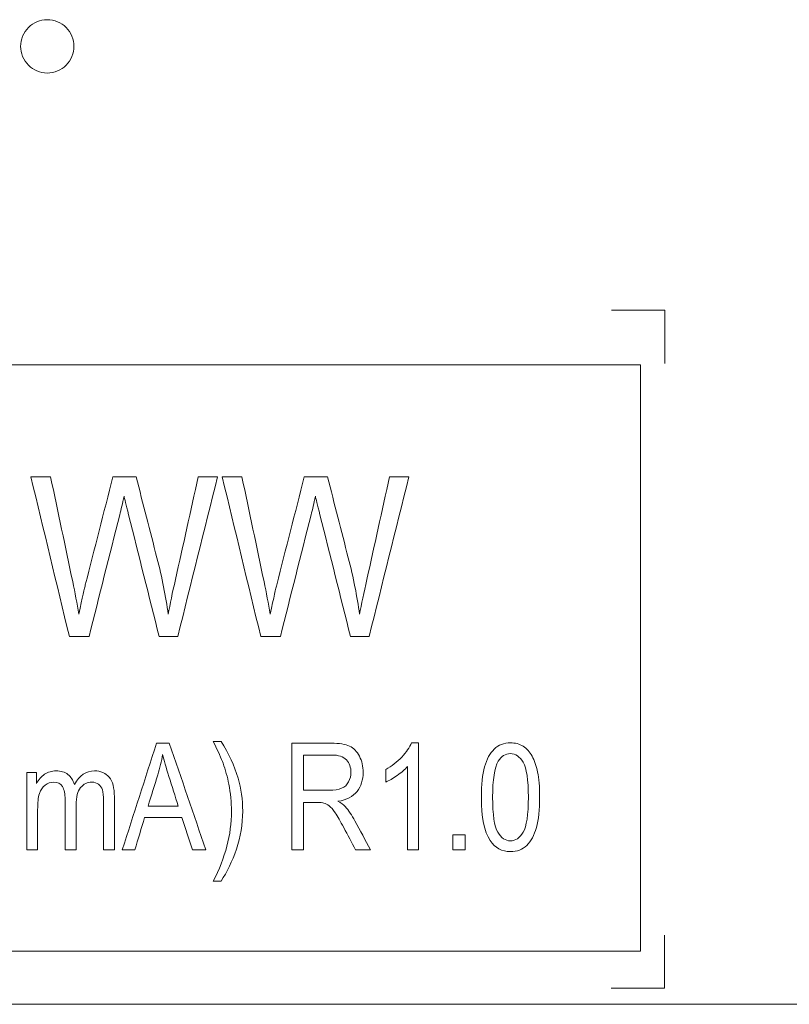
# Model space of a CAD drawing. Header units: inches. Extents: x 511 to 849, y 252 to 484.
# Tile 79 of 235: x 623 to 630, y 437 to 446. Entities that reach past the tile are written whole.
import ezdxf

# ---------------------------------------------------------------- set-up
doc = ezdxf.new("R2010")
doc.units = ezdxf.units.IN
doc.header["$MEASUREMENT"] = 0
doc.layers.add('1', color=7, linetype='Continuous')

# ---------------------------------------------------------------- blocks, each defined once
blk = doc.blocks.new('block 18')
at = {"layer": '1', "color": 155, "lineweight": 18, "true_color": 0x4c7299}
blk.add_lwpolyline([(628.7189, 442.5859), (590.7189, 442.5859)], dxfattribs=at)
blk = doc.blocks.new('block 36')
at = {"layer": '1', "color": 155, "lineweight": 18, "true_color": 0x4c7299}
blk.add_lwpolyline([(628.7189, 442.5859), (628.7189, 437.0859)], dxfattribs=at)
blk = doc.blocks.new('block 37')
at = {"layer": '1', "color": 155, "lineweight": 18, "true_color": 0x4c7299}
blk.add_lwpolyline([(590.7189, 437.0859), (628.7189, 437.0859)], dxfattribs=at)
blk = doc.blocks.new('block 1191')
at = {"layer": '1', "color": 18, "lineweight": 13, "true_color": 0x4c0000}
blk.add_lwpolyline([(668.0568, 436.5859), (554.9353, 436.5859)], dxfattribs=at)
blk = doc.blocks.new('block 1196')
at = {"layer": '1', "color": 18, "lineweight": 13, "true_color": 0x4c0000}
blk.add_lwpolyline([(668.0568, 436.5859), (554.9353, 436.5859)], dxfattribs=at)
blk = doc.blocks.new('block 4245')
at = {"layer": '1', "color": 155, "lineweight": 18, "true_color": 0x4c7299}
blk.add_lwpolyline([(668.0568, 436.5859), (554.9353, 436.5859)], dxfattribs=at)
blk = doc.blocks.new('block 4270')
at = {"layer": '1', "color": 18, "lineweight": 13, "true_color": 0x4c0000}
blk.add_lwpolyline([(668.0568, 436.5859), (591.2629, 436.5859), (572.0644, 436.5859), (562.4652, 436.5859), (557.6656, 436.5859), (555.2658, 436.5859), (554.3193, 438.5828)], dxfattribs=at)
blk = doc.blocks.new('block 4302')
at = {"layer": '1', "color": 18, "lineweight": 13, "true_color": 0x4c0000}
blk.add_lwpolyline([(622.8995, 445.5742), (622.9006, 445.5979), (622.9041, 445.6219), (622.91, 445.6458), (622.9183, 445.6693), (622.9289, 445.692), (622.9419, 445.7135), (622.9568, 445.7336), (622.9736, 445.7519), (622.9918, 445.7683), (623.0112, 445.7825), (623.0314, 445.7946), (623.053, 445.8049), (623.0759, 445.8132), (623.0998, 445.8193), (623.1245, 445.8231), (623.1496, 445.8243), (623.1747, 445.8231), (623.1994, 445.8193), (623.2233, 445.8132), (623.2462, 445.8049), (623.2678, 445.7946), (623.288, 445.7825), (623.3074, 445.7683), (623.3256, 445.7519), (623.3424, 445.7336), (623.3573, 445.7135), (623.3703, 445.692), (623.3809, 445.6693), (623.3892, 445.6458), (623.3951, 445.6219), (623.3986, 445.5979), (623.3997, 445.5742), (623.3986, 445.5505), (623.3951, 445.5266), (623.3892, 445.5027), (623.3809, 445.4792), (623.3703, 445.4565), (623.3573, 445.435), (623.3424, 445.4149), (623.3256, 445.3966), (623.3074, 445.3802), (623.288, 445.3659), (623.2678, 445.3538), (623.2462, 445.3435), (623.2233, 445.3352), (623.1994, 445.3291), (623.1747, 445.3254), (623.1496, 445.3241), (623.1245, 445.3254), (623.0998, 445.3291), (623.0759, 445.3352), (623.053, 445.3435), (623.0314, 445.3538), (623.0112, 445.3659), (622.9918, 445.3802), (622.9736, 445.3966), (622.9568, 445.4149), (622.9419, 445.435), (622.9289, 445.4565), (622.9183, 445.4792), (622.91, 445.5027), (622.9041, 445.5266), (622.9006, 445.5505), (622.8995, 445.5742)], dxfattribs=at)
blk = doc.blocks.new('block 4444')
at = {"layer": '1', "color": 18, "lineweight": 13, "true_color": 0x4c0000}
blk.add_lwpolyline([(622.8995, 445.5742), (622.9006, 445.5979), (622.9041, 445.6219), (622.91, 445.6458), (622.9183, 445.6693), (622.9289, 445.692), (622.9419, 445.7135), (622.9568, 445.7336), (622.9736, 445.7519), (622.9918, 445.7683), (623.0112, 445.7825), (623.0314, 445.7946), (623.053, 445.8049), (623.0759, 445.8132), (623.0998, 445.8193), (623.1245, 445.8231), (623.1496, 445.8243), (623.1747, 445.8231), (623.1994, 445.8193), (623.2233, 445.8132), (623.2462, 445.8049), (623.2678, 445.7946), (623.288, 445.7825), (623.3074, 445.7683), (623.3256, 445.7519), (623.3424, 445.7336), (623.3573, 445.7135), (623.3703, 445.692), (623.3809, 445.6693), (623.3892, 445.6458), (623.3951, 445.6219), (623.3986, 445.5979), (623.3997, 445.5742), (623.3986, 445.5505), (623.3951, 445.5266), (623.3892, 445.5027), (623.3809, 445.4792), (623.3703, 445.4565), (623.3573, 445.435), (623.3424, 445.4149), (623.3256, 445.3966), (623.3074, 445.3802), (623.288, 445.3659), (623.2678, 445.3538), (623.2462, 445.3435), (623.2233, 445.3352), (623.1994, 445.3291), (623.1747, 445.3254), (623.1496, 445.3241), (623.1245, 445.3254), (623.0998, 445.3291), (623.0759, 445.3352), (623.053, 445.3435), (623.0314, 445.3538), (623.0112, 445.3659), (622.9918, 445.3802), (622.9736, 445.3966), (622.9568, 445.4149), (622.9419, 445.435), (622.9289, 445.4565), (622.9183, 445.4792), (622.91, 445.5027), (622.9041, 445.5266), (622.9006, 445.5505), (622.8995, 445.5742)], dxfattribs=at)
blk = doc.blocks.new('block 4448')
at = {"layer": '1', "color": 18, "lineweight": 13, "true_color": 0x4c0000}
blk.add_lwpolyline([(668.0568, 436.5859), (591.2629, 436.5859), (572.0644, 436.5859), (562.4652, 436.5859), (557.6656, 436.5859), (555.2658, 436.5859), (554.3193, 438.5828)], dxfattribs=at)
blk = doc.blocks.new('block 4538')
at = {"layer": '1', "color": 18, "lineweight": 13, "true_color": 0x4c0000}
blk.add_open_spline([(628.4479, 443.099), (628.6146, 443.099), (628.7812, 443.099), (628.9479, 443.099), (628.9479, 442.9324), (628.9479, 442.7657), (628.9479, 442.599)], degree=3, knots=[0, 0, 0, 0, 1, 1, 1, 2, 2, 2, 2], dxfattribs=at)
blk = doc.blocks.new('block 4541')
at = {"layer": '1', "color": 18, "lineweight": 13, "true_color": 0x4c0000}
blk.add_open_spline([(628.9439, 437.2359), (628.9439, 437.0693), (628.9439, 436.9026), (628.9439, 436.7359), (628.7772, 436.7359), (628.6106, 436.7359), (628.4439, 436.7359)], degree=3, knots=[0, 0, 0, 0, 1, 1, 1, 2, 2, 2, 2], dxfattribs=at)
blk = doc.blocks.new('block 4553')
at = {"layer": '1', "color": 18, "lineweight": 13, "true_color": 0x4c0000}
blk.add_open_spline([(628.4479, 443.099), (628.6146, 443.099), (628.7812, 443.099), (628.9479, 443.099), (628.9479, 442.9324), (628.9479, 442.7657), (628.9479, 442.599)], degree=3, knots=[0, 0, 0, 0, 1, 1, 1, 2, 2, 2, 2], dxfattribs=at)
blk = doc.blocks.new('block 4556')
at = {"layer": '1', "color": 18, "lineweight": 13, "true_color": 0x4c0000}
blk.add_open_spline([(628.9439, 437.2359), (628.9439, 437.0693), (628.9439, 436.9026), (628.9439, 436.7359), (628.7772, 436.7359), (628.6106, 436.7359), (628.4439, 436.7359)], degree=3, knots=[0, 0, 0, 0, 1, 1, 1, 2, 2, 2, 2], dxfattribs=at)
blk = doc.blocks.new('block 4617')
at = {"layer": '1', "color": 18, "lineweight": 13, "true_color": 0x4c0000}
blk.add_open_spline([(623.0593, 438.0355), (623.0249, 438.0355), (622.9906, 438.0355), (622.9563, 438.0355), (622.9563, 438.277), (622.9563, 438.5185), (622.9563, 438.76), (622.9869, 438.76), (623.0176, 438.76), (623.0483, 438.76), (623.0483, 438.726), (623.0483, 438.6921), (623.0483, 438.6581), (623.0674, 438.6937), (623.0928, 438.7224), (623.1245, 438.7438), (623.1563, 438.7653), (623.1923, 438.7763), (623.2327, 438.7763), (623.2778, 438.7763), (623.3147, 438.7651), (623.3434, 438.7428), (623.3722, 438.7206), (623.3926, 438.6894), (623.4044, 438.6494), (623.4525, 438.7339), (623.5149, 438.7763), (623.592, 438.7763), (623.6523, 438.7763), (623.6986, 438.7564), (623.7311, 438.7165), (623.7634, 438.6766), (623.7798, 438.6154), (623.7798, 438.5328), (623.7798, 438.367), (623.7798, 438.2013), (623.7798, 438.0355), (623.7456, 438.0355), (623.7115, 438.0355), (623.6774, 438.0355), (623.6774, 438.1876), (623.6774, 438.3397), (623.6774, 438.4919), (623.6774, 438.541), (623.674, 438.5763), (623.6673, 438.5978), (623.6606, 438.6195), (623.6486, 438.6369), (623.631, 438.65), (623.6134, 438.6633), (623.5928, 438.6699), (623.5692, 438.6699), (623.5265, 438.6699), (623.4909, 438.6528), (623.4628, 438.619), (623.4346, 438.5851), (623.4205, 438.531), (623.4205, 438.4563), (623.4205, 438.316), (623.4205, 438.1758), (623.4205, 438.0355), (623.3862, 438.0355), (623.3518, 438.0355), (623.3175, 438.0355), (623.3175, 438.1924), (623.3175, 438.3493), (623.3175, 438.5062), (623.3175, 438.5607), (623.3089, 438.6016), (623.2921, 438.629), (623.2755, 438.6562), (623.2479, 438.6699), (623.2097, 438.6699), (623.1808, 438.6699), (623.1539, 438.6607), (623.1295, 438.6425), (623.1049, 438.6243), (623.087, 438.5978), (623.0758, 438.5627), (623.0647, 438.5277), (623.0593, 438.4773), (623.0593, 438.4113), (623.0593, 438.286), (623.0593, 438.1607), (623.0593, 438.0355)], degree=3, knots=[0, 0, 0, 0, 1, 1, 1, 2, 2, 2, 3, 3, 3, 4, 4, 4, 5, 5, 5, 6, 6, 6, 7, 7, 7, 8, 8, 8, 9, 9, 9, 10, 10, 10, 11, 11, 11, 12, 12, 12, 13, 13, 13, 14, 14, 14, 15, 15, 15, 16, 16, 16, 17, 17, 17, 18, 18, 18, 19, 19, 19, 20, 20, 20, 21, 21, 21, 22, 22, 22, 23, 23, 23, 24, 24, 24, 25, 25, 25, 26, 26, 26, 27, 27, 27, 28, 28, 28, 28], dxfattribs=at)
blk = doc.blocks.new('block 4627')
at = {"layer": '1', "color": 18, "lineweight": 13, "true_color": 0x4c0000}
blk.add_open_spline([(624.9257, 438.0416), (624.8862, 437.927), (624.8383, 437.827), (624.7819, 437.7415), (624.7573, 437.7415), (624.7326, 437.7415), (624.708, 437.7415), (624.822, 437.9598), (624.8791, 438.1782), (624.8791, 438.397), (624.8791, 438.4824), (624.8709, 438.5673), (624.8544, 438.6515), (624.8411, 438.7195), (624.8233, 438.785), (624.8001, 438.848), (624.7851, 438.8888), (624.7546, 438.9569), (624.708, 439.0526), (624.7326, 439.0526), (624.7573, 439.0526), (624.7819, 439.0526), (624.8535, 438.9383), (624.9066, 438.8237), (624.9409, 438.7088), (624.9706, 438.6096), (624.9849, 438.5059), (624.9849, 438.3977), (624.9849, 438.2749), (624.9652, 438.1562), (624.9257, 438.0416)], degree=3, knots=[0, 0, 0, 0, 1, 1, 1, 2, 2, 2, 3, 3, 3, 4, 4, 4, 5, 5, 5, 6, 6, 6, 7, 7, 7, 8, 8, 8, 9, 9, 9, 10, 10, 10, 10], dxfattribs=at)
blk = doc.blocks.new('block 4630')
at = {"layer": '1', "color": 18, "lineweight": 13, "true_color": 0x4c0000}
blk.add_open_spline([(623.9714, 438.0355), (623.9322, 438.0355), (623.8929, 438.0355), (623.8536, 438.0355), (623.961, 438.3688), (624.0684, 438.7021), (624.1758, 439.0355), (624.2157, 439.0355), (624.2556, 439.0355), (624.2955, 439.0355), (624.4099, 438.7021), (624.5243, 438.3688), (624.6387, 438.0355), (624.5966, 438.0355), (624.5544, 438.0355), (624.5123, 438.0355), (624.4797, 438.1364), (624.447, 438.2374), (624.4144, 438.3384), (624.2975, 438.3384), (624.1806, 438.3384), (624.0637, 438.3384), (624.033, 438.2374), (624.0022, 438.1364), (623.9714, 438.0355)], degree=3, knots=[0, 0, 0, 0, 1, 1, 1, 2, 2, 2, 3, 3, 3, 4, 4, 4, 5, 5, 5, 6, 6, 6, 7, 7, 7, 8, 8, 8, 8], dxfattribs=at)
blk = doc.blocks.new('block 4633')
at = {"layer": '1', "color": 18, "lineweight": 13, "true_color": 0x4c0000}
blk.add_open_spline([(625.5562, 438.0355), (625.5192, 438.0355), (625.4821, 438.0355), (625.4451, 438.0355), (625.4451, 438.3688), (625.4451, 438.7021), (625.4451, 439.0355), (625.5691, 439.0355), (625.6932, 439.0355), (625.8172, 439.0355), (625.8919, 439.0355), (625.9488, 439.0265), (625.9876, 439.0086), (626.0267, 438.9906), (626.0576, 438.9587), (626.081, 438.9135), (626.1044, 438.8681), (626.1158, 438.8175), (626.1158, 438.7625), (626.1158, 438.6917), (626.0967, 438.6318), (626.058, 438.5832), (626.0195, 438.5347), (625.9599, 438.5036), (625.8795, 438.4906), (625.9089, 438.4737), (625.9312, 438.4571), (625.9464, 438.4407), (625.9788, 438.4051), (626.0095, 438.3609), (626.0385, 438.3077), (626.0877, 438.2173), (626.1358, 438.1262), (626.1844, 438.0355), (626.1379, 438.0355), (626.0914, 438.0355), (626.0449, 438.0355), (626.0079, 438.1048), (625.971, 438.1741), (625.934, 438.2435), (625.9018, 438.3038), (625.8747, 438.3494), (625.8537, 438.3813), (625.8328, 438.4131), (625.814, 438.4353), (625.7975, 438.4481), (625.7808, 438.461), (625.764, 438.4699), (625.7468, 438.4747), (625.7342, 438.478), (625.7136, 438.4796), (625.685, 438.4796), (625.6421, 438.4796), (625.5992, 438.4796), (625.5562, 438.4796), (625.5562, 438.3316), (625.5562, 438.1835), (625.5562, 438.0355)], degree=3, knots=[0, 0, 0, 0, 1, 1, 1, 2, 2, 2, 3, 3, 3, 4, 4, 4, 5, 5, 5, 6, 6, 6, 7, 7, 7, 8, 8, 8, 9, 9, 9, 10, 10, 10, 11, 11, 11, 12, 12, 12, 13, 13, 13, 14, 14, 14, 15, 15, 15, 16, 16, 16, 17, 17, 17, 18, 18, 18, 19, 19, 19, 19], dxfattribs=at)
blk = doc.blocks.new('block 4638')
at = {"layer": '1', "color": 18, "lineweight": 13, "true_color": 0x4c0000}
blk.add_open_spline([(626.6362, 439.0396), (626.6362, 438.7049), (626.6362, 438.3702), (626.6362, 438.0355), (626.6019, 438.0355), (626.5675, 438.0355), (626.5332, 438.0355), (626.5332, 438.2962), (626.5332, 438.557), (626.5332, 438.8178), (626.5083, 438.7896), (626.4759, 438.7615), (626.4356, 438.7334), (626.3951, 438.7051), (626.3591, 438.684), (626.3272, 438.6699), (626.3272, 438.7095), (626.3272, 438.749), (626.3272, 438.7886), (626.3847, 438.8208), (626.4351, 438.86), (626.4783, 438.9058), (626.5214, 438.9516), (626.5519, 438.9963), (626.5697, 439.0396), (626.5919, 439.0396), (626.614, 439.0396), (626.6362, 439.0396)], degree=3, knots=[0, 0, 0, 0, 1, 1, 1, 2, 2, 2, 3, 3, 3, 4, 4, 4, 5, 5, 5, 6, 6, 6, 7, 7, 7, 8, 8, 8, 9, 9, 9, 9], dxfattribs=at)
blk = doc.blocks.new('block 4641')
at = {"layer": '1', "color": 18, "lineweight": 13, "true_color": 0x4c0000}
blk.add_open_spline([(625.5562, 438.925), (625.5562, 438.8147), (625.5562, 438.7045), (625.5562, 438.5942), (625.6358, 438.5942), (625.7153, 438.5942), (625.7949, 438.5942), (625.8455, 438.5942), (625.8853, 438.6003), (625.9138, 438.6129), (625.9425, 438.6255), (625.9642, 438.6454), (625.979, 438.673), (625.9941, 438.7004), (626.0014, 438.7303), (626.0014, 438.7625), (626.0014, 438.8098), (625.987, 438.8487), (625.9582, 438.8792), (625.9295, 438.9096), (625.884, 438.925), (625.8217, 438.925), (625.7332, 438.925), (625.6447, 438.925), (625.5562, 438.925)], degree=3, knots=[0, 0, 0, 0, 1, 1, 1, 2, 2, 2, 3, 3, 3, 4, 4, 4, 5, 5, 5, 6, 6, 6, 7, 7, 7, 8, 8, 8, 8], dxfattribs=at)
blk = doc.blocks.new('block 4644')
at = {"layer": '1', "color": 18, "lineweight": 13, "true_color": 0x4c0000}
blk.add_open_spline([(624.1876, 438.7395), (624.1571, 438.6417), (624.1264, 438.5439), (624.0957, 438.4461), (624.1905, 438.4461), (624.2853, 438.4461), (624.3801, 438.4461), (624.3509, 438.5384), (624.3217, 438.6308), (624.2925, 438.7231), (624.2659, 438.8073), (624.2459, 438.8764), (624.2331, 438.9303), (624.2223, 438.8664), (624.2073, 438.8027), (624.1876, 438.7395)], degree=3, knots=[0, 0, 0, 0, 1, 1, 1, 2, 2, 2, 3, 3, 3, 4, 4, 4, 5, 5, 5, 5], dxfattribs=at)
blk = doc.blocks.new('block 4647')
at = {"layer": '1', "color": 18, "lineweight": 13, "true_color": 0x4c0000}
blk.add_open_spline([(627.0751, 438.0355), (627.036, 438.0355), (626.9969, 438.0355), (626.9577, 438.0355), (626.9577, 438.0821), (626.9577, 438.1288), (626.9577, 438.1754), (626.9969, 438.1754), (627.036, 438.1754), (627.0751, 438.1754), (627.0751, 438.1288), (627.0751, 438.0821), (627.0751, 438.0355)], degree=3, knots=[0, 0, 0, 0, 1, 1, 1, 2, 2, 2, 3, 3, 3, 4, 4, 4, 4], dxfattribs=at)
blk = doc.blocks.new('block 4652')
at = {"layer": '1', "color": 18, "lineweight": 13, "true_color": 0x4c0000}
blk.add_open_spline([(627.3085, 438.1222), (627.2533, 438.2053), (627.2256, 438.3409), (627.2256, 438.5287), (627.2256, 438.6469), (627.2357, 438.7421), (627.2561, 438.8142), (627.2764, 438.8861), (627.3069, 438.9419), (627.3471, 438.981), (627.3873, 439.0202), (627.4381, 439.0396), (627.499, 439.0396), (627.5441, 439.0396), (627.5836, 439.0288), (627.6175, 439.0071), (627.6513, 438.9854), (627.6795, 438.9544), (627.7016, 438.9137), (627.7237, 438.873), (627.7411, 438.8234), (627.7538, 438.7651), (627.7665, 438.7065), (627.7727, 438.6277), (627.7727, 438.5287), (627.7727, 438.4113), (627.7626, 438.3166), (627.7424, 438.2445), (627.7222, 438.1723), (627.6918, 438.1168), (627.6516, 438.0774), (627.6114, 438.0379), (627.5604, 438.0183), (627.499, 438.0183), (627.4181, 438.0183), (627.3546, 438.0529), (627.3085, 438.1222)], degree=3, knots=[0, 0, 0, 0, 1, 1, 1, 2, 2, 2, 3, 3, 3, 4, 4, 4, 5, 5, 5, 6, 6, 6, 7, 7, 7, 8, 8, 8, 9, 9, 9, 10, 10, 10, 11, 11, 11, 12, 12, 12, 12], dxfattribs=at)
blk = doc.blocks.new('block 4655')
at = {"layer": '1', "color": 18, "lineweight": 13, "true_color": 0x4c0000}
blk.add_open_spline([(627.3849, 438.8662), (627.3492, 438.8052), (627.3314, 438.6927), (627.3314, 438.5287), (627.3314, 438.3645), (627.3475, 438.2552), (627.3797, 438.201), (627.4121, 438.1465), (627.4518, 438.1194), (627.499, 438.1194), (627.5465, 438.1194), (627.5862, 438.1465), (627.6184, 438.2013), (627.6504, 438.2558), (627.6669, 438.365), (627.6669, 438.5287), (627.6669, 438.6932), (627.6505, 438.8027), (627.6184, 438.8567), (627.586, 438.9108), (627.546, 438.938), (627.4979, 438.938), (627.4507, 438.938), (627.413, 438.914), (627.3849, 438.8662)], degree=3, knots=[0, 0, 0, 0, 1, 1, 1, 2, 2, 2, 3, 3, 3, 4, 4, 4, 5, 5, 5, 6, 6, 6, 7, 7, 7, 8, 8, 8, 8], dxfattribs=at)
blk = doc.blocks.new('block 4667')
at = {"layer": '1', "color": 18, "lineweight": 13, "true_color": 0x4c0000}
blk.add_open_spline([(625.3383, 440.0355), (625.2769, 440.0355), (625.2156, 440.0355), (625.1542, 440.0355), (625.0337, 440.5355), (624.9132, 441.0355), (624.7927, 441.5355), (624.8543, 441.5355), (624.9159, 441.5355), (624.9775, 441.5355), (625.0466, 441.2078), (625.1158, 440.8801), (625.1849, 440.5524), (625.2067, 440.449), (625.2264, 440.3467), (625.2424, 440.2454), (625.2773, 440.4054), (625.2975, 440.4979), (625.3038, 440.5224), (625.3901, 440.8602), (625.4767, 441.1978), (625.5632, 441.5355), (625.6357, 441.5355), (625.7082, 441.5355), (625.7807, 441.5355), (625.8458, 441.2823), (625.9108, 441.0292), (625.9759, 440.7761), (626.0243, 440.5879), (626.0603, 440.4108), (626.0819, 440.2454), (626.0993, 440.3402), (626.122, 440.4488), (626.1499, 440.5716), (626.2228, 440.8925), (626.2923, 441.2142), (626.3636, 441.5355), (626.424, 441.5355), (626.4844, 441.5355), (626.5449, 441.5355), (626.4203, 441.0355), (626.2957, 440.5355), (626.1711, 440.0355), (626.1132, 440.0355), (626.0552, 440.0355), (625.9972, 440.0355), (625.9015, 440.4164), (625.8059, 440.7973), (625.7103, 441.1782), (625.6863, 441.2739), (625.6716, 441.3325), (625.6674, 441.3544), (625.6531, 441.2853), (625.6399, 441.227), (625.6273, 441.1782), (625.5293, 440.7977), (625.4346, 440.4164), (625.3383, 440.0355)], degree=3, knots=[0, 0, 0, 0, 1, 1, 1, 2, 2, 2, 3, 3, 3, 4, 4, 4, 5, 5, 5, 6, 6, 6, 7, 7, 7, 8, 8, 8, 9, 9, 9, 10, 10, 10, 11, 11, 11, 12, 12, 12, 13, 13, 13, 14, 14, 14, 15, 15, 15, 16, 16, 16, 17, 17, 17, 18, 18, 18, 19, 19, 19, 19], dxfattribs=at)
blk = doc.blocks.new('block 4668')
at = {"layer": '1', "color": 18, "lineweight": 13, "true_color": 0x4c0000}
blk.add_open_spline([(623.5415, 440.0355), (623.4802, 440.0355), (623.4188, 440.0355), (623.3575, 440.0355), (623.237, 440.5355), (623.1165, 441.0355), (622.996, 441.5355), (623.0576, 441.5355), (623.1191, 441.5355), (623.1807, 441.5355), (623.2499, 441.2078), (623.319, 440.8801), (623.3882, 440.5524), (623.41, 440.449), (623.4296, 440.3467), (623.4457, 440.2454), (623.4805, 440.4054), (623.5008, 440.4979), (623.507, 440.5224), (623.5933, 440.8602), (623.6799, 441.1978), (623.7664, 441.5355), (623.8389, 441.5355), (623.9114, 441.5355), (623.9839, 441.5355), (624.049, 441.2823), (624.1141, 441.0292), (624.1792, 440.7761), (624.2276, 440.5879), (624.2635, 440.4108), (624.2851, 440.2454), (624.3026, 440.3402), (624.3252, 440.4488), (624.3531, 440.5716), (624.426, 440.8925), (624.4956, 441.2142), (624.5668, 441.5355), (624.6272, 441.5355), (624.6877, 441.5355), (624.7481, 441.5355), (624.6235, 441.0355), (624.499, 440.5355), (624.3744, 440.0355), (624.3164, 440.0355), (624.2584, 440.0355), (624.2004, 440.0355), (624.1048, 440.4164), (624.0092, 440.7973), (623.9135, 441.1782), (623.8895, 441.2739), (623.8748, 441.3325), (623.8706, 441.3544), (623.8563, 441.2853), (623.8431, 441.227), (623.8305, 441.1782), (623.7326, 440.7977), (623.6379, 440.4164), (623.5415, 440.0355)], degree=3, knots=[0, 0, 0, 0, 1, 1, 1, 2, 2, 2, 3, 3, 3, 4, 4, 4, 5, 5, 5, 6, 6, 6, 7, 7, 7, 8, 8, 8, 9, 9, 9, 10, 10, 10, 11, 11, 11, 12, 12, 12, 13, 13, 13, 14, 14, 14, 15, 15, 15, 16, 16, 16, 17, 17, 17, 18, 18, 18, 19, 19, 19, 19], dxfattribs=at)

msp = doc.modelspace()

# ---------------------------------------------------------------- block references
at = {"layer": '1'}
for name in ['block 4270', 'block 4448', 'block 4302', 'block 4444', 'block 4538', 'block 4553', 'block 18', 'block 36', 'block 4668', 'block 4667', 'block 4630', 'block 4627', 'block 4633', 'block 4638', 'block 4652', 'block 4644', 'block 4641', 'block 4655', 'block 4617', 'block 4647', 'block 4541', 'block 4556', 'block 37', 'block 1191', 'block 1196', 'block 4245']:
    msp.add_blockref(name, (0, 0), dxfattribs=at)

doc.saveas('drawing.dxf')
